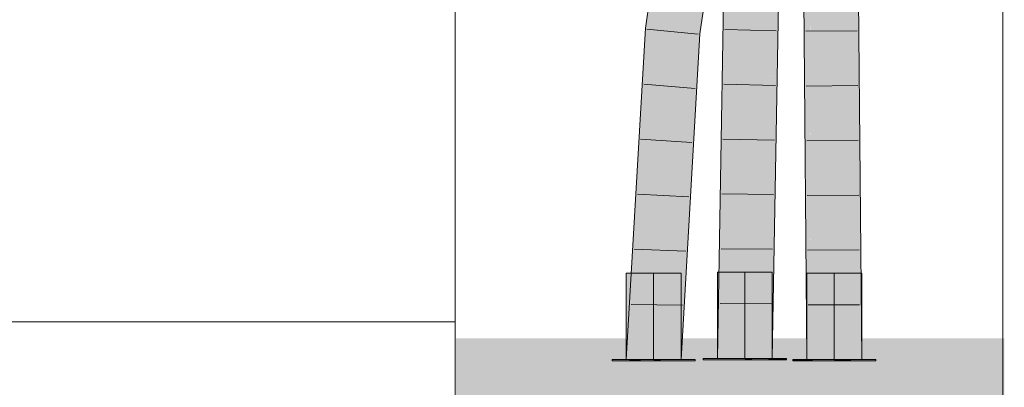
# Model space of a CAD drawing. Extents: x -720 to 300, y 62 to 1162.
# Tile 188 of 256: x 149.8 to 154.3, y 886.17 to 887.85. Entities that reach past the tile are written whole.
import ezdxf
from ezdxf.lldxf.tags import DXFTag

# ---------------------------------------------------------------- set-up
doc = ezdxf.new("R2010")
doc.units = 0
doc.layers.get('0').update_dxf_attribs({"lineweight": 13})
doc.layers.add('E_Detail_Linie_Text_Bem', color=7, linetype='Continuous', lineweight=13)
for name, color, linetype, lineweight, true_color in [('E_Leerrohr 25-A06G942U8I', 7, 'Continuous', 9, 0xff8000), ('E_Leerrohr 25-Shading', 7, 'Continuous', 9, 0xff8000), ('E_Leerrohr 32-A06G942W8I', 7, 'Continuous', 9, 0x00b300), ('E_Leerrohr 32-Shading', 7, 'Continuous', 9, 0x00b300), ('E_Leerrohr Umrandung-A06G942Q8I', 7, 'Continuous', 9, 0xffffff)]:
    doc.layers.add(name, color=color, linetype=linetype, lineweight=lineweight, true_color=true_color)
tags = doc.linetypes.add('STRICHPUNKT2-A06G942V8I', pattern=[12.7, 6.35, -3.175, 0, -3.175]).pattern_tags.tags
tags[10:11] = [DXFTag(74, 4), DXFTag(75, 0), DXFTag(340, '0'), DXFTag(46, 0.0), DXFTag(50, 0.0), DXFTag(44, 0.0), DXFTag(45, 0.0)]
tags[8:9] = [DXFTag(74, 4), DXFTag(75, 0), DXFTag(340, '0'), DXFTag(46, 0.0), DXFTag(50, 0.0), DXFTag(44, 0.0), DXFTag(45, 0.0)]
tags[6:7] = [DXFTag(74, 4), DXFTag(75, 0), DXFTag(340, '0'), DXFTag(46, 0.0), DXFTag(50, 0.0), DXFTag(44, 0.0), DXFTag(45, 0.0)]
tags[4:5] = [DXFTag(74, 4), DXFTag(75, 0), DXFTag(340, '0'), DXFTag(46, 0.0), DXFTag(50, 0.0), DXFTag(44, 0.0), DXFTag(45, 0.0)]

# ---------------------------------------------------------------- blocks, each defined once
blk = doc.blocks.new('Shading-A06G93YB8I', base_point=(231.5078, 857.4585))
at = {"layer": 'E_Leerrohr 25-Shading', "color": 43, "true_color": 0xd7ab7f}
for points in [[(153.407, 888.6615), (153.3778, 888.661), (153.4131, 886.2933), (153.3978, 886.2933)], [(153.4098, 888.6615), (153.407, 888.6615), (153.4173, 886.2933), (153.4131, 886.2933)], [(153.5912, 888.6644), (153.6111, 886.2933), (153.6137, 888.6647), (153.6478, 886.2933)], [(153.6478, 886.2933), (153.6278, 888.665), (153.6137, 888.6647)], [(153.4173, 886.2933), (153.4194, 886.2933), (153.4099, 888.6525), (153.4124, 888.4786)], [(153.4124, 888.4786), (153.4194, 886.2933), (153.4172, 888.1423), (153.4269, 886.2933)], [(153.4172, 888.1423), (153.4269, 886.2933), (153.4211, 887.8665), (153.4344, 886.2933)]]:
    blk.add_solid(points, dxfattribs=at)
at = {"layer": 'E_Leerrohr 25-Shading', "color": 31, "true_color": 0xfabd7f}
for points in [[(153.4344, 886.2933), (153.5228, 886.2933), (153.4144, 888.6616), (153.5028, 888.663)], [(153.5179, 888.2519), (153.5093, 888.6631), (153.5195, 887.625), (153.5028, 888.663)], [(153.5195, 887.625), (153.5028, 888.663), (153.5228, 886.2933)], [(153.5335, 888.0989), (153.5742, 886.2933), (153.5912, 888.6644), (153.6111, 886.2933)], [(153.5325, 887.9325), (153.5179, 888.2519), (153.5307, 887.6382)], [(153.5588, 886.2933), (153.5179, 888.2519), (153.5408, 886.2933), (153.5195, 887.625)], [(153.5742, 886.2933), (153.5335, 888.0989), (153.5588, 886.2933), (153.5325, 887.9325)], [(153.5588, 886.2933), (153.5325, 887.9325), (153.5307, 887.6382)], [(153.5408, 886.2933), (153.5195, 887.625), (153.5228, 886.2933)]]:
    blk.add_solid(points, dxfattribs=at)
at = {"layer": 'E_Leerrohr 25-Shading', "color": 31, "true_color": 0xecb67f}
for points in [[(152.6981, 886.6873), (152.5731, 886.6873), (152.6981, 886.2933), (152.5731, 886.2933)], [(152.8231, 886.6873), (152.6981, 886.6873), (152.8231, 886.2933), (152.6981, 886.2933)], [(153.1148, 886.6917), (152.9898, 886.6917), (153.1148, 886.2977), (152.9898, 886.2977)], [(153.1737, 886.6917), (153.1148, 886.6917), (153.1753, 886.2977), (153.1148, 886.2977)], [(153.1753, 886.2977), (153.2293, 886.2977), (153.1737, 886.6917), (153.2263, 886.6917)], [(153.2293, 886.2977), (153.2398, 886.2977), (153.2263, 886.6917), (153.2398, 886.6917)], [(153.4603, 886.6873), (153.3978, 886.6873), (153.45, 886.2933), (153.3978, 886.2933)], [(153.4718, 886.2933), (153.481, 886.6873), (153.45, 886.2933), (153.4603, 886.6873)], [(153.4718, 886.2933), (153.4972, 886.2933), (153.481, 886.6873), (153.5038, 886.6873)], [(153.4972, 886.2933), (153.5228, 886.2933), (153.5038, 886.6873), (153.5228, 886.6873)], [(153.5333, 886.2933), (153.5306, 886.6873), (153.5228, 886.2933), (153.5251, 886.6873)], [(153.5251, 886.6873), (153.5228, 886.6873), (153.5228, 886.2933)], [(153.5439, 886.2933), (153.54, 886.6873), (153.5333, 886.2933), (153.5306, 886.6873)], [(153.5439, 886.2933), (153.5529, 886.2933), (153.54, 886.6873), (153.5486, 886.6873)], [(153.5529, 886.2933), (153.6478, 886.2933), (153.5486, 886.6873), (153.6478, 886.6873)], [(152.5872, 886.2933), (152.5081, 886.2933), (152.5874, 886.2874), (152.5081, 886.2874)], [(152.6397, 886.2874), (152.6395, 886.2933), (152.5874, 886.2874), (152.5872, 886.2933)], [(152.6981, 886.2874), (152.6981, 886.2933), (152.6397, 886.2874), (152.6395, 886.2933)], [(152.7224, 886.2933), (152.6981, 886.2933), (152.7223, 886.2874), (152.6981, 886.2874)], [(152.7223, 886.2874), (152.7306, 886.2874), (152.7224, 886.2933), (152.7306, 886.2933)], [(152.7306, 886.2874), (152.8881, 886.2874), (152.7306, 886.2933), (152.8881, 886.2933)], [(153.1148, 886.2977), (152.9248, 886.2977), (153.1148, 886.2917), (152.9248, 886.2917)], [(153.1473, 886.2977), (153.1148, 886.2977), (153.1473, 886.2917), (153.1148, 886.2917)], [(153.2213, 886.2917), (153.2213, 886.2977), (153.1473, 886.2917), (153.1473, 886.2977)], [(153.2213, 886.2917), (153.2753, 886.2917), (153.2213, 886.2977), (153.2752, 886.2977)], [(153.2752, 886.2977), (153.2753, 886.2917), (153.3013, 886.2977), (153.3014, 886.2917)], [(153.3014, 886.2917), (153.3048, 886.2917), (153.3013, 886.2977), (153.3048, 886.2977)], [(153.3391, 886.2933), (153.3327, 886.2933), (153.339, 886.2874), (153.3327, 886.2874)], [(153.339, 886.2874), (153.3536, 886.2874), (153.3391, 886.2933), (153.3537, 886.2933)], [(153.3536, 886.2874), (153.3607, 886.2874), (153.3537, 886.2933), (153.3608, 886.2933)], [(153.3607, 886.2874), (153.3862, 886.2874), (153.3608, 886.2933), (153.3863, 886.2933)], [(153.3863, 886.2933), (153.3862, 886.2874), (153.4118, 886.2933), (153.4117, 886.2874)], [(153.4117, 886.2874), (153.4237, 886.2874), (153.4118, 886.2933), (153.4238, 886.2933)], [(153.5228, 886.2874), (153.5228, 886.2933), (153.4237, 886.2874), (153.4238, 886.2933)], [(153.5637, 886.2933), (153.5228, 886.2933), (153.5638, 886.2874), (153.5228, 886.2874)], [(153.5637, 886.2933), (153.5638, 886.2874), (153.5793, 886.2933), (153.5793, 886.2874)], [(153.5793, 886.2874), (153.5899, 886.2874), (153.5793, 886.2933), (153.5898, 886.2933)], [(153.5898, 886.2933), (153.5899, 886.2874), (153.5988, 886.2933), (153.5989, 886.2874)], [(153.5989, 886.2874), (153.7127, 886.2874), (153.5988, 886.2933), (153.7127, 886.2933)]]:
    blk.add_solid(points, dxfattribs=at)
at = {"layer": 'E_Leerrohr 32-Shading', "color": 83, "true_color": 0x7fd57f}
for points in [[(152.9063, 889.2405), (152.7347, 888.0629), (152.7847, 887.7936), (152.7236, 887.7997)], [(152.9063, 889.2405), (152.7847, 887.7936), (152.9936, 889.2264)], [(153.0328, 889.2115), (152.9936, 889.2264), (152.8726, 887.7847), (152.7847, 887.7936)], [(153.0328, 889.2115), (152.8726, 887.7847), (153.0132, 888.7485)], [(152.7347, 888.0629), (152.6967, 887.8024), (152.7236, 887.7997)], [(153.0542, 887.9288), (153.0264, 886.2977), (153.0952, 887.9276), (153.1148, 886.2977)], [(153.123, 887.9269), (153.0952, 887.9276), (153.1213, 887.5986), (153.0991, 887.5992)], [(153.123, 887.9269), (153.1213, 887.5986), (153.1426, 887.9263), (153.137, 887.5981)], [(153.1449, 887.9067), (153.1426, 887.9263), (153.137, 887.5981)], [(153.1689, 886.2977), (153.1841, 887.5739), (153.137, 887.5981), (153.1449, 887.9067)], [(153.1841, 887.5739), (153.1882, 887.9251), (153.1449, 887.9067), (153.1454, 887.9263)], [(153.2134, 887.3249), (153.2061, 887.9246), (153.1841, 887.5739), (153.1882, 887.9251)], [(153.221, 887.9242), (153.2061, 887.9246), (153.2198, 887.2704), (153.2134, 887.3249)], [(153.231, 887.924), (153.2205, 887.6768), (153.2253, 887.5947), (153.2201, 887.457)], [(153.231, 887.924), (153.221, 887.9242), (153.2205, 887.6768)], [(152.7236, 887.7997), (152.6967, 887.8024), (152.6981, 886.2933), (152.6615, 887.1911)], [(152.6981, 886.2933), (152.7631, 887.4195), (152.7236, 887.7997), (152.7695, 887.7951)], [(152.7631, 887.4195), (152.7847, 887.7936), (152.7695, 887.7951)], [(152.7847, 887.7936), (152.7631, 887.4195), (152.8726, 887.7847), (152.7997, 886.5223)], [(153.0991, 887.5992), (153.1148, 886.2977), (153.1213, 887.5986)], [(153.1213, 887.5986), (153.1148, 886.2977), (153.137, 887.5981)], [(153.1689, 886.2977), (153.137, 887.5981), (153.1148, 886.2977)], [(153.2201, 887.457), (153.2198, 887.2704), (153.2253, 887.5947)], [(153.2032, 886.2977), (153.2134, 887.3249), (153.1689, 886.2977), (153.1841, 887.5739)], [(152.7631, 887.4195), (152.6981, 886.2933), (152.7997, 886.5223), (152.7865, 886.2933)], [(153.2134, 887.3249), (153.2032, 886.2977), (153.2164, 887.0726)], [(153.2198, 887.2704), (153.2134, 887.3249), (153.2164, 887.0726)], [(152.6615, 887.1911), (152.6097, 886.2933), (152.6981, 886.2933)]]:
    blk.add_solid(points, dxfattribs=at)
at = {"layer": 'E_Leerrohr 32-Shading', "color": 83, "true_color": 0x7fbd7f}
for points in [[(152.8231, 888.9232), (152.6603, 887.8061), (152.7347, 888.0629), (152.6967, 887.8024)], [(152.9834, 888.4589), (153.0132, 888.7485), (152.8727, 887.7847), (152.8726, 887.7847)], [(152.9248, 887.889), (152.9834, 888.4589), (152.9091, 887.7811), (152.8727, 887.7847)], [(153.0542, 887.9288), (153.026, 887.5397), (153.0264, 886.2977), (152.9898, 886.2977)], [(153.0176, 887.9297), (153.0064, 887.2704), (153.0218, 887.9296)], [(153.0309, 887.9294), (153.0218, 887.9296), (153.0083, 887.2967), (153.0064, 887.2704)], [(153.0373, 887.9292), (153.0309, 887.9294), (153.026, 887.5397), (153.0083, 887.2967)], [(153.026, 887.5397), (153.0542, 887.9288), (153.0373, 887.9292)], [(153.2316, 887.5944), (153.2326, 887.6269), (153.2253, 887.5947), (153.231, 887.924)], [(153.231, 887.924), (153.2326, 887.6269), (153.2412, 887.9236)], [(153.2326, 887.6269), (153.2497, 887.9234), (153.2412, 887.9236)], [(153.2326, 887.6269), (153.238, 886.6227), (153.2497, 887.9234), (153.2384, 886.653)], [(153.2398, 886.2977), (153.2521, 887.9233), (153.238, 886.6227)], [(153.2398, 886.2977), (153.2578, 887.349), (153.2521, 887.9233), (153.2633, 887.923)], [(153.2497, 887.9234), (153.2468, 887.594), (153.2521, 887.9233), (153.2485, 887.594)], [(153.2633, 887.923), (153.2578, 887.349), (153.267, 887.923), (153.2664, 887.8547)], [(152.6603, 887.8061), (152.5731, 886.2933), (152.6967, 887.8024), (152.6615, 887.1911)], [(152.8726, 887.7847), (152.7997, 886.5223), (152.9091, 887.7811), (152.8881, 887.4183)], [(153.2076, 886.2977), (153.238, 886.6227), (153.218, 887.1261), (153.2326, 887.6269)], [(153.218, 887.1261), (153.2316, 887.5944), (153.2198, 887.2704), (153.2253, 887.5947)], [(153.2468, 887.594), (153.2384, 886.653), (153.2485, 887.594)], [(152.9898, 886.2977), (153.026, 887.5397), (153.0055, 887.2186), (153.0083, 887.2967)], [(152.7997, 886.5223), (152.7865, 886.2933), (152.8881, 887.4183), (152.8231, 886.2933)], [(153.0083, 887.2967), (153.0064, 887.2704), (153.0055, 887.2186)], [(153.218, 887.1261), (153.2198, 887.2704), (153.2164, 887.0726)], [(152.5731, 886.2933), (152.6097, 886.2933), (152.6615, 887.1911)], [(153.2076, 886.2977), (153.218, 887.1261), (153.2032, 886.2977), (153.2164, 887.0726)], [(153.238, 886.6227), (153.2076, 886.2977), (153.2345, 886.2977)], [(153.2398, 886.2977), (153.238, 886.6227), (153.2345, 886.2977)]]:
    blk.add_solid(points, dxfattribs=at)
blk = doc.blocks.new('Referenz-A06G942Y8I')
at = {"layer": 'E_Detail_Linie_Text_Bem', "linetype": 'Continuous', "ltscale": 0.13}
for p, q in [((154.2925, 906.395), (154.2925, 857.2149)), ((151.7925, 885.4149), (151.7925, 897.2149)), ((117.6925, 886.4649), (151.7925, 886.4649)), ((151.7925, 886.4649), (151.7925, 883.9649))]:
    blk.add_line(p, q, dxfattribs=at)
at = {"layer": 'E_Leerrohr 25-A06G942U8I', "linetype": 'Continuous', "ltscale": 0.13}
for p, q in [((153.3977, 886.2933), (153.3778, 888.661)), ((153.6477, 886.2933), (153.6278, 888.665)), ((153.6276, 887.7945), (153.3926, 887.7921)), ((153.6297, 887.5443), (153.3947, 887.5423)), ((153.6318, 887.2941), (153.3968, 887.2925)), ((153.6339, 887.0439), (153.3989, 887.0427)), ((153.636, 886.7937), (153.401, 886.7929)), ((152.5731, 886.6873), (152.5731, 886.2933)), ((152.6463, 886.6873), (152.5731, 886.6873)), ((152.7499, 886.6873), (152.6463, 886.6873)), ((152.8231, 886.6873), (152.7499, 886.6873)), ((152.8231, 886.2933), (152.8231, 886.6873)), ((152.9898, 886.6917), (152.9898, 886.2977)), ((153.063, 886.6917), (152.9898, 886.6917)), ((153.1666, 886.6917), (153.063, 886.6917)), ((153.2398, 886.6917), (153.1666, 886.6917)), ((153.2398, 886.2977), (153.2398, 886.6917)), ((153.3977, 886.6873), (153.3977, 886.2933)), ((153.471, 886.6873), (153.3977, 886.6873)), ((153.5745, 886.6873), (153.471, 886.6873)), ((153.6477, 886.6873), (153.5745, 886.6873)), ((153.6477, 886.2933), (153.6477, 886.6873)), ((153.6381, 886.5435), (153.4031, 886.5431)), ((152.5081, 886.2933), (152.5081, 886.2873)), ((152.6194, 886.2933), (152.5081, 886.2933)), ((152.6194, 886.2873), (152.5081, 886.2873)), ((152.6463, 886.2933), (152.5731, 886.2933)), ((152.7768, 886.2933), (152.6194, 886.2933)), ((152.7768, 886.2873), (152.6194, 886.2873)), ((152.7499, 886.2933), (152.6463, 886.2933)), ((152.8231, 886.2933), (152.7499, 886.2933)), ((152.8881, 886.2933), (152.7768, 886.2933)), ((152.8881, 886.2873), (152.7768, 886.2873)), ((152.8881, 886.2873), (152.8881, 886.2933)), ((152.9248, 886.2977), (152.9248, 886.2917)), ((153.0361, 886.2977), (152.9248, 886.2977)), ((153.0361, 886.2917), (152.9248, 886.2917)), ((153.063, 886.2977), (152.9898, 886.2977)), ((153.1935, 886.2977), (153.0361, 886.2977)), ((153.1935, 886.2917), (153.0361, 886.2917)), ((153.1666, 886.2977), (153.063, 886.2977)), ((153.2398, 886.2977), (153.1666, 886.2977)), ((153.3048, 886.2977), (153.1935, 886.2977)), ((153.3048, 886.2917), (153.1935, 886.2917)), ((153.3048, 886.2917), (153.3048, 886.2977)), ((153.3327, 886.2933), (153.3327, 886.2873)), ((153.444, 886.2933), (153.3327, 886.2933)), ((153.444, 886.2873), (153.3327, 886.2873)), ((153.471, 886.2933), (153.3977, 886.2933)), ((153.6477, 886.2933), (153.3977, 886.2933)), ((153.6014, 886.2933), (153.444, 886.2933)), ((153.6014, 886.2873), (153.444, 886.2873)), ((153.5745, 886.2933), (153.471, 886.2933)), ((153.6477, 886.2933), (153.5745, 886.2933)), ((153.7127, 886.2933), (153.6014, 886.2933)), ((153.7127, 886.2873), (153.6014, 886.2873)), ((153.7127, 886.2873), (153.7127, 886.2933))]:
    blk.add_line(p, q, dxfattribs=at)
at = {"layer": 'E_Leerrohr 25-A06G942U8I', "linetype": 'STRICHPUNKT2-A06G942V8I', "lineweight": 5, "ltscale": 0.13}
for p, q in [((152.6981, 886.2933), (152.6981, 886.6873)), ((153.1148, 886.2977), (153.1148, 886.6917)), ((153.5227, 886.2933), (153.5227, 886.6873))]:
    blk.add_line(p, q, dxfattribs=at)
at = {"layer": 'E_Leerrohr 32-A06G942W8I', "linetype": 'Continuous', "ltscale": 0.13}
for p, q in [((152.6603, 887.8061), (152.8702, 889.2464)), ((152.9091, 887.781), (153.117, 889.2064)), ((152.9898, 886.2977), (153.0176, 887.9297)), ((153.2398, 886.2977), (153.2675, 887.9229)), ((152.5731, 886.2933), (152.6603, 887.8061)), ((152.9014, 887.7791), (152.6676, 887.8026)), ((152.8231, 886.2933), (152.9091, 887.781)), ((153.2579, 887.7946), (153.0229, 887.8005)), ((152.8872, 887.5315), (152.653, 887.5511)), ((153.2536, 887.5451), (153.0187, 887.55)), ((152.873, 887.2838), (152.6385, 887.2995)), ((153.2494, 887.2956), (153.0144, 887.2995)), ((152.8587, 887.0362), (152.624, 887.048)), ((153.2451, 887.0462), (153.0101, 887.0491)), ((152.8444, 886.7886), (152.6095, 886.7964)), ((153.2408, 886.7967), (153.0058, 886.7986)), ((152.83, 886.541), (152.595, 886.5449)), ((153.2366, 886.5472), (153.0016, 886.5482)), ((152.8231, 886.2933), (152.5731, 886.2933)), ((153.2398, 886.2977), (152.9898, 886.2977))]:
    blk.add_line(p, q, dxfattribs=at)
at = {"layer": 'E_Leerrohr Umrandung-A06G942Q8I', "color": 1, "linetype": 'Continuous', "ltscale": 0.13, "true_color": 0xff0000}
blk.add_solid([(151.7955, 883.9784), (151.7955, 886.3895), (154.2986, 883.9784), (154.2986, 886.3895)], dxfattribs=at)

msp = doc.modelspace()

# ---------------------------------------------------------------- block references
at = {"color": 8, "lineweight": 25, "ltscale": 0.25, "true_color": 0x808080}
msp.add_blockref('Referenz-A06G942Y8I', (0, 0), dxfattribs=at)
msp.add_blockref('Shading-A06G93YB8I', (231.5078, 857.4585))

doc.saveas('drawing.dxf')
